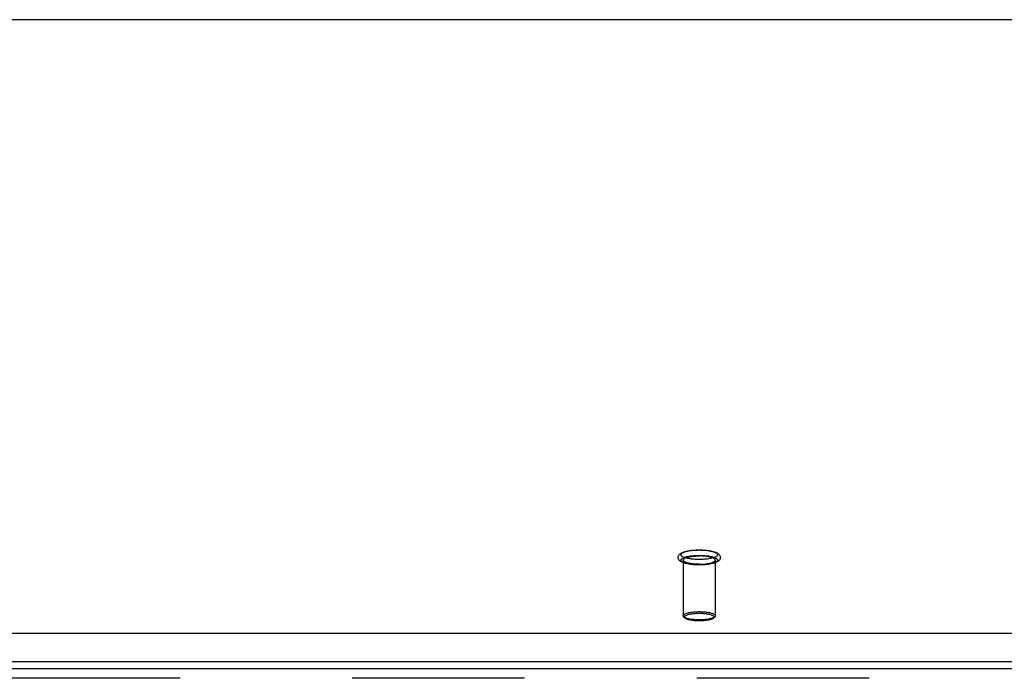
# Model space of a CAD drawing. Header units: inches. Extents: x 0 to 243, y 0 to 157.
# Tile 212 of 256: x 89 to 97, y 113 to 118. Entities that reach past the tile are written whole.
import ezdxf

# ---------------------------------------------------------------- set-up
doc = ezdxf.new("R2010")
doc.units = ezdxf.units.IN
doc.header["$LTSCALE"] = 13.357143
doc.header["$MEASUREMENT"] = 0
doc.linetypes.add('HIDDEN', pattern=[0.2, 0.1, -0.1])
doc.layers.get('0').update_dxf_attribs({"linetype": 'CONTINUOUS'})
doc.layers.add('DEFAULT_2', color=8, linetype='HIDDEN')
doc.layers.add('RIGHTHAND_DOOR_ASSEMBLY', color=7, linetype='CONTINUOUS')

msp = doc.modelspace()

# ---------------------------------------------------------------- linework, layer by layer
at = {"color": 7, "linetype": 'Continuous'}
for p, q in [((102.2785, 117.8517), (46.5985, 117.8517)), ((46.1729, 113.0951), (102.7041, 113.0951)), ((46.1885, 112.8768), (102.6885, 112.8768))]:
    msp.add_line(p, q, dxfattribs=at)
at = {"layer": 'DEFAULT_2', "color": 8, "linetype": 'HIDDEN'}
for p, q in [((94.3145, 113.6628), (94.3145, 113.231)), ((94.5625, 113.6628), (94.5625, 113.231))]:
    msp.add_line(p, q, dxfattribs=at)
for points in [[(94.4385, 113.6253), (94.4268, 113.6254), (94.4151, 113.6258), (94.4036, 113.6264), (94.3922, 113.6272), (94.3811, 113.6283), (94.3702, 113.6296), (94.3597, 113.6312), (94.3495, 113.633), (94.3397, 113.6351), (94.3303, 113.6374), (94.3214, 113.64), (94.3133, 113.6429), (94.3063, 113.6457), (94.3003, 113.6487), (94.2951, 113.6518), (94.2905, 113.655), (94.2866, 113.6584), (94.2832, 113.662), (94.2804, 113.6658), (94.2781, 113.6698), (94.2765, 113.674), (94.2754, 113.6783), (94.275, 113.6827), (94.2752, 113.6871), (94.276, 113.6915), (94.2775, 113.6959), (94.2796, 113.7001), (94.2824, 113.7042), (94.2858, 113.708), (94.2898, 113.7116), (94.2944, 113.7149), (94.2997, 113.7181), (94.3059, 113.7212), (94.3129, 113.7241), (94.3211, 113.727), (94.3301, 113.7297), (94.3395, 113.732), (94.3494, 113.7341), (94.3596, 113.7359), (94.3702, 113.7375), (94.3811, 113.7388), (94.3922, 113.7399), (94.4036, 113.7407), (94.4151, 113.7413), (94.4268, 113.7417), (94.4385, 113.7418)], [(94.4385, 113.6676), (94.4279, 113.6677), (94.4175, 113.668), (94.4071, 113.6685), (94.3968, 113.6692), (94.3868, 113.6701), (94.3771, 113.6712), (94.3676, 113.6725), (94.3586, 113.6739), (94.3501, 113.6756), (94.342, 113.6774), (94.3345, 113.6793), (94.3275, 113.6814), (94.3212, 113.6836), (94.3155, 113.6859), (94.3106, 113.6884), (94.3063, 113.6909), (94.3028, 113.6935), (94.3, 113.6961), (94.2981, 113.6988), (94.2969, 113.7016), (94.2965, 113.7043), (94.2969, 113.7071), (94.2981, 113.7098), (94.3, 113.7125), (94.3028, 113.7152), (94.3063, 113.7178), (94.3106, 113.7203), (94.3155, 113.7227), (94.3212, 113.7251), (94.3275, 113.7273), (94.3345, 113.7294), (94.342, 113.7313), (94.3501, 113.7331), (94.3586, 113.7347), (94.3676, 113.7362), (94.3771, 113.7375), (94.3868, 113.7386), (94.3968, 113.7395), (94.4071, 113.7402), (94.4175, 113.7407), (94.4279, 113.741), (94.4385, 113.7411)], [(94.4385, 113.626), (94.4279, 113.6261), (94.4175, 113.6264), (94.4071, 113.627), (94.3968, 113.6277), (94.3868, 113.6286), (94.3771, 113.6297), (94.3676, 113.6309), (94.3586, 113.6324), (94.3501, 113.634), (94.342, 113.6358), (94.3345, 113.6378), (94.3275, 113.6399), (94.3212, 113.6421), (94.3155, 113.6444), (94.3106, 113.6468), (94.3063, 113.6494), (94.3028, 113.652), (94.3, 113.6546), (94.2981, 113.6573), (94.2969, 113.66), (94.2965, 113.6628), (94.2969, 113.6655), (94.2981, 113.6683), (94.3, 113.671), (94.3028, 113.6736), (94.3063, 113.6762), (94.3106, 113.6788), (94.3155, 113.6812), (94.3212, 113.6835), (94.3275, 113.6857), (94.3345, 113.6878), (94.342, 113.6898), (94.3501, 113.6916), (94.3586, 113.6932), (94.3676, 113.6946), (94.3771, 113.6959), (94.3868, 113.697), (94.3968, 113.6979), (94.4071, 113.6986), (94.4175, 113.6991), (94.4279, 113.6994), (94.4385, 113.6995)], [(94.3145, 113.6628), (94.3149, 113.6653), (94.316, 113.6678), (94.3179, 113.6703), (94.3205, 113.6727), (94.3239, 113.6751), (94.328, 113.6774), (94.3327, 113.6796), (94.3382, 113.6817), (94.3442, 113.6836), (94.3508, 113.6855), (94.3579, 113.6872), (94.3656, 113.6888), (94.3737, 113.6902), (94.3822, 113.6914), (94.391, 113.6924), (94.4002, 113.6933), (94.4095, 113.694), (94.4191, 113.6945), (94.4287, 113.6948), (94.4385, 113.6949)], [(94.4385, 113.7418), (94.4502, 113.7417), (94.4618, 113.7413), (94.4734, 113.7407), (94.4847, 113.7399), (94.4959, 113.7388), (94.5067, 113.7375), (94.5173, 113.7359), (94.5274, 113.7341), (94.5373, 113.7321), (94.5467, 113.7297), (94.5556, 113.7271), (94.5637, 113.7243), (94.5706, 113.7214), (94.5766, 113.7184), (94.5819, 113.7153), (94.5864, 113.7121), (94.5904, 113.7087), (94.5938, 113.7051), (94.5966, 113.7013), (94.5988, 113.6973), (94.6005, 113.6931), (94.6015, 113.6888), (94.602, 113.6844), (94.6018, 113.68), (94.6009, 113.6756), (94.5995, 113.6712), (94.5973, 113.667), (94.5945, 113.663), (94.5911, 113.6591), (94.5871, 113.6556), (94.5825, 113.6522), (94.5772, 113.649), (94.5711, 113.6459), (94.564, 113.643), (94.5558, 113.6401), (94.5468, 113.6374), (94.5374, 113.6351), (94.5276, 113.633), (94.5173, 113.6312), (94.5068, 113.6296), (94.4959, 113.6283), (94.4848, 113.6272), (94.4734, 113.6264), (94.4618, 113.6258), (94.4502, 113.6254), (94.4385, 113.6253)], [(94.4385, 113.7411), (94.449, 113.741), (94.4595, 113.7407), (94.4699, 113.7402), (94.4801, 113.7395), (94.4901, 113.7386), (94.4999, 113.7375), (94.5093, 113.7362), (94.5183, 113.7347), (94.5269, 113.7331), (94.535, 113.7313), (94.5425, 113.7294), (94.5494, 113.7273), (94.5557, 113.7251), (94.5614, 113.7227), (94.5664, 113.7203), (94.5706, 113.7178), (94.5741, 113.7152), (94.5769, 113.7125), (94.5789, 113.7098), (94.5801, 113.7071), (94.5805, 113.7043), (94.5801, 113.7016), (94.5789, 113.6988), (94.5769, 113.6961), (94.5741, 113.6935), (94.5706, 113.6909), (94.5664, 113.6884), (94.5614, 113.6859), (94.5557, 113.6836), (94.5494, 113.6814), (94.5425, 113.6793), (94.535, 113.6774), (94.5269, 113.6756), (94.5183, 113.6739), (94.5093, 113.6725), (94.4999, 113.6712), (94.4901, 113.6701), (94.4801, 113.6692), (94.4699, 113.6685), (94.4595, 113.668), (94.449, 113.6677), (94.4385, 113.6676)], [(94.4385, 113.6995), (94.449, 113.6994), (94.4595, 113.6991), (94.4699, 113.6986), (94.4801, 113.6979), (94.4901, 113.697), (94.4999, 113.6959), (94.5093, 113.6946), (94.5183, 113.6932), (94.5269, 113.6916), (94.535, 113.6898), (94.5425, 113.6878), (94.5494, 113.6857), (94.5557, 113.6835), (94.5614, 113.6812), (94.5664, 113.6788), (94.5706, 113.6762), (94.5741, 113.6736), (94.5769, 113.671), (94.5789, 113.6683), (94.5801, 113.6655), (94.5805, 113.6628), (94.5801, 113.66), (94.5789, 113.6573), (94.5769, 113.6546), (94.5741, 113.652), (94.5706, 113.6494), (94.5664, 113.6468), (94.5614, 113.6444), (94.5557, 113.6421), (94.5494, 113.6399), (94.5425, 113.6378), (94.535, 113.6358), (94.5269, 113.634), (94.5183, 113.6324), (94.5093, 113.6309), (94.4999, 113.6297), (94.4901, 113.6286), (94.4801, 113.6277), (94.4699, 113.627), (94.4595, 113.6264), (94.449, 113.6261), (94.4385, 113.626)], [(94.5625, 113.6628), (94.5621, 113.6653), (94.5609, 113.6678), (94.559, 113.6703), (94.5564, 113.6727), (94.553, 113.6751), (94.549, 113.6774), (94.5442, 113.6796), (94.5388, 113.6817), (94.5328, 113.6836), (94.5262, 113.6855), (94.519, 113.6872), (94.5114, 113.6888), (94.5033, 113.6902), (94.4948, 113.6914), (94.4859, 113.6924), (94.4768, 113.6933), (94.4674, 113.694), (94.4579, 113.6945), (94.4482, 113.6948), (94.4385, 113.6949)], [(94.4385, 113.6307), (94.4287, 113.6308), (94.4191, 113.6311), (94.4095, 113.6316), (94.4002, 113.6323), (94.391, 113.6331), (94.3822, 113.6342), (94.3737, 113.6354), (94.3656, 113.6368), (94.3579, 113.6384), (94.3508, 113.6401), (94.3442, 113.642), (94.3382, 113.6439), (94.3327, 113.646), (94.328, 113.6482), (94.3239, 113.6505), (94.3205, 113.6529), (94.3179, 113.6553), (94.316, 113.6578), (94.3149, 113.6603), (94.3145, 113.6628)], [(94.4385, 113.6307), (94.4482, 113.6308), (94.4579, 113.6311), (94.4674, 113.6316), (94.4768, 113.6323), (94.4859, 113.6331), (94.4948, 113.6342), (94.5033, 113.6354), (94.5114, 113.6368), (94.519, 113.6384), (94.5262, 113.6401), (94.5328, 113.642), (94.5388, 113.6439), (94.5442, 113.646), (94.549, 113.6482), (94.553, 113.6505), (94.5564, 113.6529), (94.559, 113.6553), (94.5609, 113.6578), (94.5621, 113.6603), (94.5625, 113.6628)], [(94.3145, 113.231), (94.3149, 113.2336), (94.316, 113.2361), (94.318, 113.2386), (94.3207, 113.2411), (94.3241, 113.2434), (94.3283, 113.2458), (94.3332, 113.248), (94.3387, 113.2501), (94.3449, 113.2521), (94.3516, 113.2539), (94.3589, 113.2556), (94.3668, 113.2572), (94.3751, 113.2586), (94.3838, 113.2598), (94.3928, 113.2609), (94.402, 113.2617), (94.4113, 113.2623), (94.4205, 113.2628), (94.4296, 113.263), (94.4385, 113.2631)], [(94.4385, 113.1989), (94.4296, 113.199), (94.4205, 113.1993), (94.4113, 113.1997), (94.402, 113.2004), (94.3928, 113.2012), (94.3838, 113.2022), (94.3751, 113.2034), (94.3668, 113.2048), (94.359, 113.2064), (94.3517, 113.2081), (94.3449, 113.21), (94.3388, 113.212), (94.3332, 113.2141), (94.3283, 113.2163), (94.3242, 113.2186), (94.3207, 113.221), (94.318, 113.2234), (94.316, 113.2259), (94.3149, 113.2285), (94.3145, 113.231)], [(94.4385, 113.1915), (94.4294, 113.1916), (94.4203, 113.1919), (94.4114, 113.1923), (94.4026, 113.193), (94.3939, 113.1938), (94.3855, 113.1948), (94.3774, 113.196), (94.3696, 113.1973), (94.3622, 113.1988), (94.3551, 113.2006), (94.3484, 113.2025), (94.3422, 113.2045), (94.3365, 113.2068), (94.3315, 113.2092), (94.3274, 113.2115), (94.324, 113.214), (94.3211, 113.2165), (94.3187, 113.2192), (94.3168, 113.2221), (94.3155, 113.225), (94.3147, 113.228), (94.3145, 113.231)], [(94.4385, 113.1919), (94.4303, 113.1919), (94.422, 113.1922), (94.4135, 113.1926), (94.405, 113.1932), (94.3965, 113.1939), (94.3882, 113.1949), (94.3802, 113.196), (94.3726, 113.1973), (94.3654, 113.1987), (94.3587, 113.2003), (94.3525, 113.202), (94.3468, 113.2038), (94.3417, 113.2058), (94.3372, 113.2078), (94.3334, 113.2099), (94.3302, 113.2121), (94.3277, 113.2144), (94.3259, 113.2167), (94.3248, 113.219), (94.3245, 113.2214), (94.3248, 113.2237), (94.3259, 113.226), (94.3277, 113.2283), (94.3302, 113.2306), (94.3334, 113.2328), (94.3372, 113.2349), (94.3417, 113.237), (94.3468, 113.2389), (94.3524, 113.2407), (94.3586, 113.2424), (94.3654, 113.244), (94.3725, 113.2454), (94.3802, 113.2467), (94.3882, 113.2478), (94.3965, 113.2488), (94.4049, 113.2496), (94.4135, 113.2502), (94.422, 113.2506), (94.4303, 113.2508), (94.4385, 113.2509)], [(94.4385, 113.2631), (94.4473, 113.263), (94.4564, 113.2628), (94.4657, 113.2623), (94.4749, 113.2617), (94.4841, 113.2609), (94.4931, 113.2598), (94.5018, 113.2586), (94.5101, 113.2572), (94.518, 113.2557), (94.5253, 113.2539), (94.532, 113.2521), (94.5382, 113.2501), (94.5437, 113.248), (94.5486, 113.2458), (94.5528, 113.2435), (94.5562, 113.2411), (94.559, 113.2386), (94.5609, 113.2361), (94.5621, 113.2336), (94.5625, 113.231)], [(94.4385, 113.2509), (94.4467, 113.2508), (94.455, 113.2506), (94.4635, 113.2502), (94.472, 113.2496), (94.4804, 113.2488), (94.4887, 113.2479), (94.4967, 113.2467), (94.5044, 113.2454), (94.5116, 113.244), (94.5183, 113.2424), (94.5245, 113.2407), (94.5302, 113.2389), (94.5352, 113.237), (94.5397, 113.2349), (94.5436, 113.2328), (94.5467, 113.2306), (94.5492, 113.2283), (94.551, 113.226), (94.5521, 113.2237), (94.5525, 113.2214), (94.5521, 113.219), (94.551, 113.2167), (94.5493, 113.2144), (94.5468, 113.2121), (94.5436, 113.2099), (94.5397, 113.2078), (94.5353, 113.2058), (94.5302, 113.2038), (94.5245, 113.202), (94.5183, 113.2003), (94.5116, 113.1987), (94.5044, 113.1973), (94.4968, 113.196), (94.4888, 113.1949), (94.4805, 113.1939), (94.472, 113.1932), (94.4635, 113.1926), (94.455, 113.1922), (94.4467, 113.1919), (94.4385, 113.1919)], [(94.5625, 113.231), (94.5621, 113.2285), (94.5609, 113.226), (94.559, 113.2235), (94.5563, 113.221), (94.5528, 113.2186), (94.5486, 113.2163), (94.5438, 113.2141), (94.5382, 113.212), (94.5321, 113.21), (94.5253, 113.2081), (94.518, 113.2064), (94.5102, 113.2048), (94.5019, 113.2034), (94.4932, 113.2022), (94.4842, 113.2012), (94.475, 113.2004), (94.4657, 113.1997), (94.4564, 113.1993), (94.4474, 113.199), (94.4385, 113.1989)], [(94.5625, 113.231), (94.5622, 113.228), (94.5614, 113.225), (94.5601, 113.2221), (94.5582, 113.2192), (94.5558, 113.2165), (94.5529, 113.2139), (94.5494, 113.2115), (94.5453, 113.2091), (94.5403, 113.2067), (94.5346, 113.2045), (94.5284, 113.2024), (94.5217, 113.2005), (94.5146, 113.1988), (94.5072, 113.1973), (94.4994, 113.196), (94.4913, 113.1948), (94.4829, 113.1938), (94.4743, 113.193), (94.4655, 113.1923), (94.4566, 113.1919), (94.4475, 113.1916), (94.4385, 113.1915)]]:
    msp.add_lwpolyline(points, dxfattribs=at)
at = {"layer": 'RIGHTHAND_DOOR_ASSEMBLY', "color": 3, "linetype": 'Continuous'}
msp.add_line((74.9832, 112.8214), (103.7697, 112.8214), dxfattribs=at)
at = {"layer": 'RIGHTHAND_DOOR_ASSEMBLY', "color": 8, "linetype": 'HIDDEN'}
msp.add_line((103.7697, 112.7464), (74.9832, 112.7464), dxfattribs=at)

doc.saveas('drawing.dxf')
